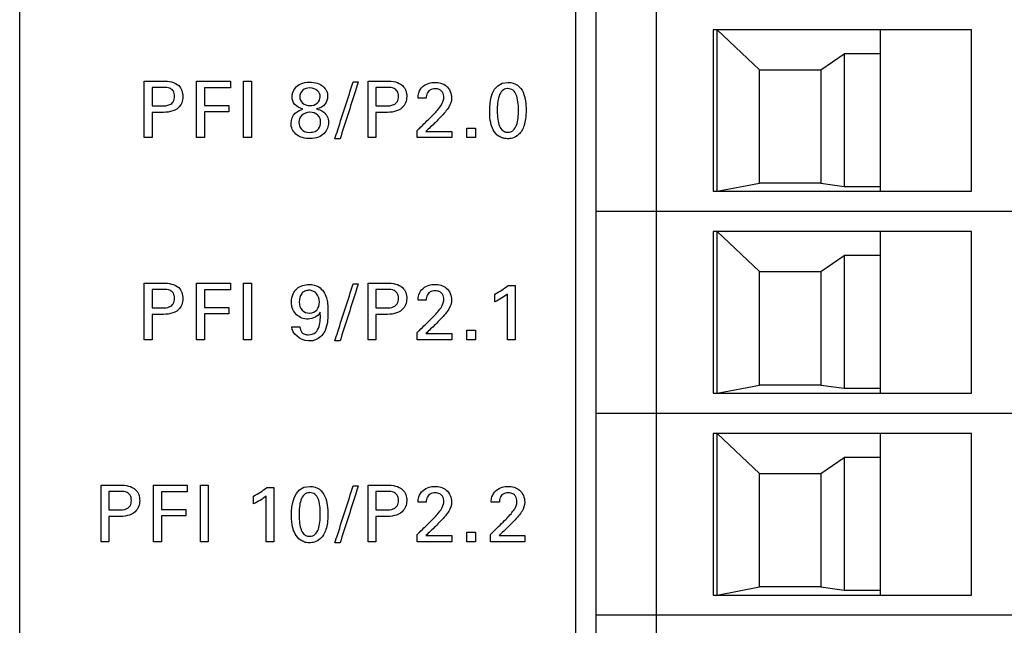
# Model space of a CAD drawing. Header units: inches. Extents: x 0 to 34, y 0 to 22.
# Tile 57 of 119: x 16.778 to 17.738, y 12.57 to 13.16. Entities that reach past the tile are written whole.
import ezdxf

# ---------------------------------------------------------------- set-up
doc = ezdxf.new("R2010")
doc.units = ezdxf.units.IN
doc.header["$LTSCALE"] = 1.87
doc.header["$MEASUREMENT"] = 0
doc.layers.get('0').update_dxf_attribs({"linetype": 'CONTINUOUS'})
doc.layers.add('DATUMCURVES', color=7, linetype='CONTINUOUS')

msp = doc.modelspace()

# ---------------------------------------------------------------- linework, layer by layer
at = {"color": 7, "linetype": 'CONTINUOUS'}
for p, q in [((17.3195, 16.14286), (17.3195, 10.09892)), ((17.3395, 16.12286), (17.3395, 10.11892)), ((17.39855, 10.11892), (17.39855, 16.12286)), ((17.70564, 13.15042), (17.45367, 13.15042)), ((17.45367, 13.15042), (17.45367, 12.99293)), ((17.45761, 13.15042), (17.49895, 13.11144)), ((17.45761, 12.99293), (17.45761, 13.15042)), ((17.61706, 12.99293), (17.61706, 13.15042)), ((17.70564, 12.99293), (17.70564, 13.15042)), ((17.55889, 13.11144), (17.58162, 13.12703)), ((17.61706, 13.12703), (17.58162, 13.12703)), ((17.58162, 13.12703), (17.58162, 12.99766)), ((17.49895, 13.11144), (17.55889, 13.11144)), ((17.49895, 13.00081), (17.49895, 13.11144)), ((17.55889, 13.11144), (17.55889, 13.00081)), ((17.45761, 12.99293), (17.49895, 13.00081)), ((17.55889, 13.00081), (17.49895, 13.00081)), ((17.55889, 13.00081), (17.58162, 12.99766)), ((17.45367, 12.99293), (17.70564, 12.99293)), ((17.58162, 12.99766), (17.61706, 12.99766)), ((18.06784, 12.97325), (17.3395, 12.97325)), ((17.70564, 12.95356), (17.45367, 12.95356)), ((17.45367, 12.95356), (17.45367, 12.79608)), ((17.45761, 12.95356), (17.49895, 12.91459)), ((17.45761, 12.79608), (17.45761, 12.95356)), ((17.61706, 12.79608), (17.61706, 12.95356)), ((17.70564, 12.79608), (17.70564, 12.95356)), ((17.55889, 12.91459), (17.58162, 12.93018)), ((17.61706, 12.93018), (17.58162, 12.93018)), ((17.58162, 12.93018), (17.58162, 12.80081)), ((17.49895, 12.91459), (17.55889, 12.91459)), ((17.49895, 12.80396), (17.49895, 12.91459)), ((17.55889, 12.91459), (17.55889, 12.80396)), ((17.45761, 12.79608), (17.49895, 12.80396)), ((17.55889, 12.80396), (17.49895, 12.80396)), ((17.55889, 12.80396), (17.58162, 12.80081)), ((17.58162, 12.80081), (17.61706, 12.80081)), ((17.45367, 12.79608), (17.70564, 12.79608)), ((18.06784, 12.7764), (17.3395, 12.7764)), ((17.70564, 12.75671), (17.45367, 12.75671)), ((17.45367, 12.75671), (17.45367, 12.59923)), ((17.45761, 12.75671), (17.49895, 12.71774)), ((17.45761, 12.59923), (17.45761, 12.75671)), ((17.61706, 12.59923), (17.61706, 12.75671)), ((17.70564, 12.59923), (17.70564, 12.75671)), ((17.55889, 12.71774), (17.58162, 12.73333)), ((17.61706, 12.73333), (17.58162, 12.73333)), ((17.58162, 12.73333), (17.58162, 12.60396)), ((17.49895, 12.71774), (17.55889, 12.71774)), ((17.49895, 12.60711), (17.49895, 12.71774)), ((17.55889, 12.71774), (17.55889, 12.60711)), ((17.45761, 12.59923), (17.49895, 12.60711)), ((17.55889, 12.60711), (17.49895, 12.60711)), ((17.55889, 12.60711), (17.58162, 12.60396)), ((17.45367, 12.59923), (17.70564, 12.59923)), ((17.58162, 12.60396), (17.61706, 12.60396)), ((18.06784, 12.57955), (17.3395, 12.57955))]:
    msp.add_line(p, q, dxfattribs=at)
at = {"layer": 'DATUMCURVES', "color": 40, "linetype": 'CONTINUOUS'}
for points, knots in [([(16.77767, 9.67665, 0.8645), (16.77767, 10.10206, 0.8645), (16.77767, 12.82468, 0.8645), (16.77767, 15.5473, 0.8645), (16.77767, 17.84451, 0.8645)], [0, 0, 0, 0, 0.15625, 1, 1, 1, 1]), ([(16.89918, 13.1004, 0.8645), (16.90015, 13.1004, 0.8645), (16.90631, 13.1004, 0.8645), (16.91247, 13.1004, 0.8645), (16.91767, 13.1004, 0.8645)], [0, 0, 0, 0, 0.15625, 1, 1, 1, 1]), ([(16.89918, 13.04524, 0.8645), (16.89918, 13.04811, 0.8645), (16.89918, 13.0665, 0.8645), (16.89918, 13.08488, 0.8645), (16.89918, 13.1004, 0.8645)], [0, 0, 0, 0, 0.15625, 1, 1, 1, 1]), ([(16.90682, 13.0942, 0.8645), (16.90682, 13.09326, 0.8645), (16.90682, 13.08725, 0.8645), (16.90682, 13.08125, 0.8645), (16.90682, 13.07618, 0.8645)], [0, 0, 0, 0, 0.15625, 1, 1, 1, 1]), ([(16.91767, 13.1004, 0.8645), (16.9229, 13.1004, 0.8645), (16.93348, 13.09892, 0.8645), (16.93825, 13.08516, 0.8645), (16.93286, 13.0711, 0.8645), (16.92153, 13.06976, 0.8645), (16.91576, 13.06976, 0.8645)], [0, 0, 0, 0, 0.279746, 0.483895, 0.691118, 1, 1, 1, 1]), ([(16.91591, 13.07618, 0.8645), (16.9187, 13.07618, 0.8645), (16.92317, 13.07624, 0.8645), (16.92811, 13.08034, 0.8645), (16.92897, 13.08547, 0.8645), (16.92819, 13.09047, 0.8645), (16.9238, 13.09419, 0.8645), (16.91989, 13.0942, 0.8645), (16.91751, 13.0942, 0.8645)], [0, 0, 0, 0, 0.244837, 0.369365, 0.527987, 0.677783, 0.790969, 1, 1, 1, 1]), ([(16.95021, 13.1004, 0.8645), (16.95192, 13.1004, 0.8645), (16.96287, 13.1004, 0.8645), (16.97382, 13.1004, 0.8645), (16.98306, 13.1004, 0.8645)], [0, 0, 0, 0, 0.15625, 1, 1, 1, 1]), ([(16.95021, 13.04524, 0.8645), (16.95021, 13.04811, 0.8645), (16.95021, 13.0665, 0.8645), (16.95021, 13.08488, 0.8645), (16.95021, 13.1004, 0.8645)], [0, 0, 0, 0, 0.15625, 1, 1, 1, 1]), ([(16.98306, 13.0939, 0.8645), (16.98175, 13.0939, 0.8645), (16.9734, 13.0939, 0.8645), (16.96504, 13.0939, 0.8645), (16.95799, 13.0939, 0.8645)], [0, 0, 0, 0, 0.15625, 1, 1, 1, 1]), ([(16.95799, 13.0939, 0.8645), (16.95799, 13.09301, 0.8645), (16.95799, 13.08728, 0.8645), (16.95799, 13.08155, 0.8645), (16.95799, 13.07672, 0.8645)], [0, 0, 0, 0, 0.15625, 1, 1, 1, 1]), ([(16.99596, 13.04524, 0.8645), (16.99596, 13.04811, 0.8645), (16.99596, 13.0665, 0.8645), (16.99596, 13.08488, 0.8645), (16.99596, 13.1004, 0.8645)], [0, 0, 0, 0, 0.15625, 1, 1, 1, 1]), ([(17.00361, 13.1004, 0.8645), (17.00361, 13.09753, 0.8645), (17.00361, 13.07914, 0.8645), (17.00361, 13.06075, 0.8645), (17.00361, 13.04524, 0.8645)], [0, 0, 0, 0, 0.15625, 1, 1, 1, 1]), ([(17.04325, 13.08488, 0.8645), (17.04325, 13.08725, 0.8645), (17.04453, 13.09267, 0.8645), (17.05114, 13.09812, 0.8645), (17.05959, 13.09981, 0.8645), (17.06824, 13.09857, 0.8645), (17.07543, 13.09457, 0.8645), (17.07804, 13.08913, 0.8645), (17.07792, 13.08519, 0.8645)], [0, 0, 0, 0, 0.277457, 0.416186, 0.554915, 0.666186, 0.777457, 1, 1, 1, 1]), ([(17.06067, 13.09367, 0.8645), (17.05789, 13.09379, 0.8645), (17.05282, 13.09206, 0.8645), (17.04961, 13.08515, 0.8645), (17.0527, 13.07806, 0.8645), (17.05787, 13.07652, 0.8645), (17.06044, 13.07649, 0.8645)], [0, 0, 0, 0, 0.25391, 0.50782, 0.75391, 1, 1, 1, 1]), ([(17.08496, 13.04402, 0.8645), (17.08589, 13.04692, 0.8645), (17.09185, 13.06548, 0.8645), (17.09781, 13.08404, 0.8645), (17.10284, 13.09971, 0.8645)], [0, 0, 0, 0, 0.15625, 1, 1, 1, 1]), ([(17.1078, 13.09971, 0.8645), (17.10688, 13.09681, 0.8645), (17.10094, 13.07824, 0.8645), (17.095, 13.05968, 0.8645), (17.08999, 13.04402, 0.8645)], [0, 0, 0, 0, 0.15625, 1, 1, 1, 1]), ([(17.11742, 13.1004, 0.8645), (17.11838, 13.1004, 0.8645), (17.12454, 13.1004, 0.8645), (17.13071, 13.1004, 0.8645), (17.13591, 13.1004, 0.8645)], [0, 0, 0, 0, 0.15625, 1, 1, 1, 1]), ([(17.11742, 13.04524, 0.8645), (17.11742, 13.04811, 0.8645), (17.11742, 13.0665, 0.8645), (17.11742, 13.08488, 0.8645), (17.11742, 13.1004, 0.8645)], [0, 0, 0, 0, 0.15625, 1, 1, 1, 1]), ([(17.12505, 13.0942, 0.8645), (17.12505, 13.09326, 0.8645), (17.12505, 13.08725, 0.8645), (17.12505, 13.08125, 0.8645), (17.12505, 13.07618, 0.8645)], [0, 0, 0, 0, 0.15625, 1, 1, 1, 1]), ([(17.13591, 13.1004, 0.8645), (17.14114, 13.1004, 0.8645), (17.15173, 13.09893, 0.8645), (17.15648, 13.08516, 0.8645), (17.15109, 13.0711, 0.8645), (17.13976, 13.06976, 0.8645), (17.13399, 13.06976, 0.8645)], [0, 0, 0, 0, 0.279941, 0.483973, 0.691165, 1, 1, 1, 1]), ([(17.13416, 13.07618, 0.8645), (17.13694, 13.07618, 0.8645), (17.14141, 13.07624, 0.8645), (17.14634, 13.08034, 0.8645), (17.1472, 13.08547, 0.8645), (17.14643, 13.09046, 0.8645), (17.14205, 13.09419, 0.8645), (17.13814, 13.0942, 0.8645), (17.13576, 13.0942, 0.8645)], [0, 0, 0, 0, 0.24465, 0.369227, 0.527953, 0.677835, 0.790995, 1, 1, 1, 1]), ([(17.166, 13.08366, 0.8645), (17.16606, 13.08544, 0.8645), (17.16648, 13.08979, 0.8645), (17.17025, 13.09556, 0.8645), (17.17637, 13.09863, 0.8645), (17.18431, 13.09955, 0.8645), (17.19525, 13.09713, 0.8645), (17.1987, 13.088, 0.8645), (17.1987, 13.08366, 0.8645)], [0, 0, 0, 0, 0.107083, 0.258374, 0.390722, 0.504, 0.739219, 1, 1, 1, 1]), ([(17.25362, 13.09917, 0.8645), (17.26153, 13.09917, 0.8645), (17.27041, 13.09055, 0.8645), (17.2719, 13.06931, 0.8645), (17.2701, 13.05647, 0.8645), (17.2649, 13.04796, 0.8645), (17.25795, 13.04439, 0.8645), (17.25457, 13.04415, 0.8645), (17.25308, 13.04417, 0.8645), (17.25289, 13.04417, 0.8645)], [0, 0, 0, 0, 0.150696, 0.301392, 0.49159, 0.681788, 0.829879, 0.977969, 1, 1, 1, 1]), ([(17.06044, 13.07649, 0.8645), (17.06315, 13.07646, 0.8645), (17.06854, 13.07806, 0.8645), (17.07149, 13.08485, 0.8645), (17.06904, 13.09157, 0.8645), (17.06331, 13.09356, 0.8645), (17.06067, 13.09367, 0.8645)], [0, 0, 0, 0, 0.259136, 0.518272, 0.759136, 1, 1, 1, 1]), ([(17.17654, 13.09083, 0.8645), (17.17599, 13.09031, 0.8645), (17.17437, 13.0882, 0.8645), (17.17402, 13.08549, 0.8645), (17.17402, 13.08366, 0.8645)], [0, 0, 0, 0, 0.289985, 1, 1, 1, 1]), ([(17.17906, 13.06579, 0.8645), (17.18198, 13.06863, 0.8645), (17.18615, 13.07306, 0.8645), (17.19043, 13.0794, 0.8645), (17.19148, 13.08465, 0.8645), (17.19049, 13.08924, 0.8645), (17.18701, 13.09248, 0.8645), (17.18252, 13.09318, 0.8645), (17.17866, 13.09254, 0.8645), (17.17691, 13.09118, 0.8645), (17.17654, 13.09083, 0.8645)], [0, 0, 0, 0, 0.286428, 0.428509, 0.528235, 0.65662, 0.738188, 0.846366, 0.964966, 1, 1, 1, 1]), ([(17.25315, 13.09304, 0.8645), (17.25129, 13.09291, 0.8645), (17.24756, 13.09138, 0.8645), (17.24376, 13.08426, 0.8645), (17.243, 13.07294, 0.8645), (17.24353, 13.06289, 0.8645), (17.24511, 13.05621, 0.8645), (17.24777, 13.05244, 0.8645), (17.25028, 13.051, 0.8645), (17.25219, 13.0506, 0.8645), (17.2528, 13.05048, 0.8645), (17.25354, 13.05051, 0.8645)], [0, 0, 0, 0, 0.102398, 0.215036, 0.440313, 0.580235, 0.720156, 0.860078, 0.930039, 0.96502, 1, 1, 1, 1]), ([(17.25354, 13.05051, 0.8645), (17.25431, 13.05055, 0.8645), (17.25679, 13.05086, 0.8645), (17.25969, 13.05285, 0.8645), (17.2634, 13.05895, 0.8645), (17.26415, 13.07039, 0.8645), (17.26365, 13.08061, 0.8645), (17.26205, 13.08748, 0.8645), (17.2591, 13.09196, 0.8645), (17.25529, 13.09313, 0.8645), (17.25333, 13.09305, 0.8645), (17.25315, 13.09304, 0.8645)], [0, 0, 0, 0, 0.052637, 0.105273, 0.210546, 0.421093, 0.562121, 0.70315, 0.844178, 0.985207, 1, 1, 1, 1]), ([(16.95799, 13.07672, 0.8645), (16.95922, 13.07672, 0.8645), (16.9671, 13.07672, 0.8645), (16.97497, 13.07672, 0.8645), (16.98161, 13.07672, 0.8645)], [0, 0, 0, 0, 0.15625, 1, 1, 1, 1]), ([(17.1987, 13.08366, 0.8645), (17.1987, 13.08068, 0.8645), (17.19694, 13.07578, 0.8645), (17.19392, 13.07195, 0.8645), (17.19274, 13.07045, 0.8645)], [0, 0, 0, 0, 0.609438, 1, 1, 1, 1]), ([(16.90682, 13.06976, 0.8645), (16.90682, 13.06848, 0.8645), (16.90682, 13.06031, 0.8645), (16.90682, 13.05213, 0.8645), (16.90682, 13.04524, 0.8645)], [0, 0, 0, 0, 0.15625, 1, 1, 1, 1]), ([(16.98161, 13.0703, 0.8645), (16.98038, 13.0703, 0.8645), (16.97251, 13.0703, 0.8645), (16.96464, 13.0703, 0.8645), (16.95799, 13.0703, 0.8645)], [0, 0, 0, 0, 0.15625, 1, 1, 1, 1]), ([(16.95799, 13.0703, 0.8645), (16.95799, 13.069, 0.8645), (16.95799, 13.06064, 0.8645), (16.95799, 13.05229, 0.8645), (16.95799, 13.04524, 0.8645)], [0, 0, 0, 0, 0.15625, 1, 1, 1, 1]), ([(17.05342, 13.04524, 0.8645), (17.05103, 13.04592, 0.8645), (17.04534, 13.04865, 0.8645), (17.04041, 13.05866, 0.8645), (17.04544, 13.07035, 0.8645), (17.0515, 13.07236, 0.8645), (17.05386, 13.07312, 0.8645)], [0, 0, 0, 0, 0.199411, 0.49425, 0.750587, 1, 1, 1, 1]), ([(17.06018, 13.06998, 0.8645), (17.0574, 13.06988, 0.8645), (17.05188, 13.06762, 0.8645), (17.04901, 13.06118, 0.8645), (17.05139, 13.05312, 0.8645), (17.05644, 13.05026, 0.8645), (17.06051, 13.05036, 0.8645)], [0, 0, 0, 0, 0.27582, 0.567864, 0.783932, 1, 1, 1, 1]), ([(17.06715, 13.0732, 0.8645), (17.06872, 13.07278, 0.8645), (17.07444, 13.0714, 0.8645), (17.08033, 13.06219, 0.8645), (17.07622, 13.04833, 0.8645), (17.06547, 13.04363, 0.8645), (17.0558, 13.04457, 0.8645), (17.05342, 13.04524, 0.8645)], [0, 0, 0, 0, 0.273215, 0.54643, 0.740048, 0.933667, 1, 1, 1, 1]), ([(17.06051, 13.05036, 0.8645), (17.06223, 13.05041, 0.8645), (17.06624, 13.05106, 0.8645), (17.07016, 13.05447, 0.8645), (17.07144, 13.06002, 0.8645), (17.07056, 13.06455, 0.8645), (17.06761, 13.06849, 0.8645), (17.06325, 13.07004, 0.8645), (17.06034, 13.06999, 0.8645), (17.06018, 13.06998, 0.8645)], [0, 0, 0, 0, 0.099149, 0.198298, 0.396596, 0.543067, 0.689539, 0.982482, 1, 1, 1, 1]), ([(17.12505, 13.06976, 0.8645), (17.12505, 13.06848, 0.8645), (17.12505, 13.06031, 0.8645), (17.12505, 13.05213, 0.8645), (17.12505, 13.04524, 0.8645)], [0, 0, 0, 0, 0.15625, 1, 1, 1, 1]), ([(17.16524, 13.05219, 0.8645), (17.16596, 13.0529, 0.8645), (17.17057, 13.05743, 0.8645), (17.17518, 13.06196, 0.8645), (17.17906, 13.06579, 0.8645)], [0, 0, 0, 0, 0.15625, 1, 1, 1, 1]), ([(17.25289, 13.04417, 0.8645), (17.2512, 13.04422, 0.8645), (17.24845, 13.04474, 0.8645), (17.24305, 13.04737, 0.8645), (17.23827, 13.05356, 0.8645), (17.23589, 13.06158, 0.8645), (17.23589, 13.07106, 0.8645)], [0, 0, 0, 0, 0.129814, 0.274051, 0.562526, 1, 1, 1, 1]), ([(17.17372, 13.05127, 0.8645), (17.17503, 13.05127, 0.8645), (17.18341, 13.05127, 0.8645), (17.19178, 13.05127, 0.8645), (17.19885, 13.05127, 0.8645)], [0, 0, 0, 0, 0.15625, 1, 1, 1, 1]), ([(17.19885, 13.04524, 0.8645), (17.1971, 13.04524, 0.8645), (17.1859, 13.04524, 0.8645), (17.1747, 13.04524, 0.8645), (17.16524, 13.04524, 0.8645)], [0, 0, 0, 0, 0.15625, 1, 1, 1, 1]), ([(16.89918, 12.90339, 0.8645), (16.90015, 12.90339, 0.8645), (16.90631, 12.90339, 0.8645), (16.91247, 12.90339, 0.8645), (16.91767, 12.90339, 0.8645)], [0, 0, 0, 0, 0.15625, 1, 1, 1, 1]), ([(16.89918, 12.84824, 0.8645), (16.89918, 12.85112, 0.8645), (16.89918, 12.8695, 0.8645), (16.89918, 12.88788, 0.8645), (16.89918, 12.90339, 0.8645)], [0, 0, 0, 0, 0.15625, 1, 1, 1, 1]), ([(16.91767, 12.90339, 0.8645), (16.9229, 12.90339, 0.8645), (16.93348, 12.90191, 0.8645), (16.93825, 12.88817, 0.8645), (16.93286, 12.87411, 0.8645), (16.92153, 12.87277, 0.8645), (16.91576, 12.87277, 0.8645)], [0, 0, 0, 0, 0.279815, 0.48378, 0.691049, 1, 1, 1, 1]), ([(16.95021, 12.90339, 0.8645), (16.95192, 12.90339, 0.8645), (16.96287, 12.90339, 0.8645), (16.97382, 12.90339, 0.8645), (16.98306, 12.90339, 0.8645)], [0, 0, 0, 0, 0.15625, 1, 1, 1, 1]), ([(16.95021, 12.84824, 0.8645), (16.95021, 12.85112, 0.8645), (16.95021, 12.8695, 0.8645), (16.95021, 12.88788, 0.8645), (16.95021, 12.90339, 0.8645)], [0, 0, 0, 0, 0.15625, 1, 1, 1, 1]), ([(16.99596, 12.84824, 0.8645), (16.99596, 12.85112, 0.8645), (16.99596, 12.8695, 0.8645), (16.99596, 12.88788, 0.8645), (16.99596, 12.90339, 0.8645)], [0, 0, 0, 0, 0.15625, 1, 1, 1, 1]), ([(17.00361, 12.90339, 0.8645), (17.00361, 12.90052, 0.8645), (17.00361, 12.88214, 0.8645), (17.00361, 12.86375, 0.8645), (17.00361, 12.84824, 0.8645)], [0, 0, 0, 0, 0.15625, 1, 1, 1, 1]), ([(17.04494, 12.89432, 0.8645), (17.04576, 12.89575, 0.8645), (17.04947, 12.9003, 0.8645), (17.05886, 12.90306, 0.8645), (17.07082, 12.90036, 0.8645), (17.07656, 12.8915, 0.8645), (17.07808, 12.88256, 0.8645), (17.07831, 12.87521, 0.8645), (17.07809, 12.86665, 0.8645), (17.07679, 12.8598, 0.8645), (17.07475, 12.85589, 0.8645), (17.07411, 12.85489, 0.8645)], [0, 0, 0, 0, 0.065681, 0.229325, 0.360404, 0.533036, 0.60952, 0.72449, 0.826607, 0.953002, 1, 1, 1, 1]), ([(17.08496, 12.84702, 0.8645), (17.08589, 12.84992, 0.8645), (17.09185, 12.86848, 0.8645), (17.09781, 12.88704, 0.8645), (17.10284, 12.9027, 0.8645)], [0, 0, 0, 0, 0.15625, 1, 1, 1, 1]), ([(17.1078, 12.9027, 0.8645), (17.10688, 12.8998, 0.8645), (17.10094, 12.88124, 0.8645), (17.095, 12.86268, 0.8645), (17.08999, 12.84702, 0.8645)], [0, 0, 0, 0, 0.15625, 1, 1, 1, 1]), ([(17.11742, 12.90339, 0.8645), (17.11838, 12.90339, 0.8645), (17.12454, 12.90339, 0.8645), (17.13071, 12.90339, 0.8645), (17.13591, 12.90339, 0.8645)], [0, 0, 0, 0, 0.15625, 1, 1, 1, 1]), ([(17.11742, 12.84824, 0.8645), (17.11742, 12.85112, 0.8645), (17.11742, 12.8695, 0.8645), (17.11742, 12.88788, 0.8645), (17.11742, 12.90339, 0.8645)], [0, 0, 0, 0, 0.15625, 1, 1, 1, 1]), ([(17.13591, 12.90339, 0.8645), (17.14114, 12.90339, 0.8645), (17.15173, 12.90192, 0.8645), (17.15648, 12.88816, 0.8645), (17.15109, 12.87411, 0.8645), (17.13976, 12.87277, 0.8645), (17.13399, 12.87277, 0.8645)], [0, 0, 0, 0, 0.280011, 0.483857, 0.691095, 1, 1, 1, 1]), ([(17.166, 12.88667, 0.8645), (17.16606, 12.88845, 0.8645), (17.16648, 12.89279, 0.8645), (17.17025, 12.89857, 0.8645), (17.17637, 12.90163, 0.8645), (17.18431, 12.90253, 0.8645), (17.19524, 12.90013, 0.8645), (17.1987, 12.891, 0.8645), (17.1987, 12.88667, 0.8645)], [0, 0, 0, 0, 0.107015, 0.258442, 0.390768, 0.504066, 0.739348, 1, 1, 1, 1]), ([(16.90682, 12.89721, 0.8645), (16.90682, 12.89627, 0.8645), (16.90682, 12.89026, 0.8645), (16.90682, 12.88425, 0.8645), (16.90682, 12.87918, 0.8645)], [0, 0, 0, 0, 0.15625, 1, 1, 1, 1]), ([(16.91591, 12.87918, 0.8645), (16.9187, 12.87918, 0.8645), (16.92317, 12.87924, 0.8645), (16.92811, 12.88335, 0.8645), (16.92897, 12.88848, 0.8645), (16.92819, 12.89347, 0.8645), (16.9238, 12.8972, 0.8645), (16.91989, 12.89721, 0.8645), (16.91751, 12.89721, 0.8645)], [0, 0, 0, 0, 0.244837, 0.369365, 0.527987, 0.677783, 0.790969, 1, 1, 1, 1]), ([(16.98306, 12.89689, 0.8645), (16.98175, 12.89689, 0.8645), (16.9734, 12.89689, 0.8645), (16.96504, 12.89689, 0.8645), (16.95799, 12.89689, 0.8645)], [0, 0, 0, 0, 0.15625, 1, 1, 1, 1]), ([(16.95799, 12.89689, 0.8645), (16.95799, 12.896, 0.8645), (16.95799, 12.89027, 0.8645), (16.95799, 12.88454, 0.8645), (16.95799, 12.87971, 0.8645)], [0, 0, 0, 0, 0.15625, 1, 1, 1, 1]), ([(17.07067, 12.87498, 0.8645), (17.06855, 12.87097, 0.8645), (17.05924, 12.86635, 0.8645), (17.04838, 12.87061, 0.8645), (17.04343, 12.87792, 0.8645), (17.04231, 12.88523, 0.8645), (17.04321, 12.89097, 0.8645), (17.04466, 12.89384, 0.8645), (17.04494, 12.89432, 0.8645)], [0, 0, 0, 0, 0.277935, 0.522969, 0.652603, 0.804163, 0.966446, 1, 1, 1, 1]), ([(17.05967, 12.89637, 0.8645), (17.05843, 12.8963, 0.8645), (17.05525, 12.89579, 0.8645), (17.05151, 12.8924, 0.8645), (17.04927, 12.88452, 0.8645), (17.05217, 12.87598, 0.8645), (17.05773, 12.87407, 0.8645), (17.06049, 12.87414, 0.8645), (17.06063, 12.87415, 0.8645)], [0, 0, 0, 0, 0.117541, 0.235083, 0.470165, 0.728121, 0.986076, 1, 1, 1, 1]), ([(17.06063, 12.87415, 0.8645), (17.06318, 12.87426, 0.8645), (17.06818, 12.87633, 0.8645), (17.07082, 12.88565, 0.8645), (17.06806, 12.8931, 0.8645), (17.06336, 12.8959, 0.8645), (17.06134, 12.89645, 0.8645), (17.05967, 12.89637, 0.8645)], [0, 0, 0, 0, 0.217348, 0.44677, 0.723385, 0.861692, 1, 1, 1, 1]), ([(17.12505, 12.89721, 0.8645), (17.12505, 12.89627, 0.8645), (17.12505, 12.89026, 0.8645), (17.12505, 12.88425, 0.8645), (17.12505, 12.87918, 0.8645)], [0, 0, 0, 0, 0.15625, 1, 1, 1, 1]), ([(17.13416, 12.87918, 0.8645), (17.13694, 12.87918, 0.8645), (17.14141, 12.87925, 0.8645), (17.14634, 12.88335, 0.8645), (17.1472, 12.88848, 0.8645), (17.14643, 12.89347, 0.8645), (17.14205, 12.8972, 0.8645), (17.13814, 12.89721, 0.8645), (17.13576, 12.89721, 0.8645)], [0, 0, 0, 0, 0.24465, 0.369227, 0.527953, 0.677835, 0.790995, 1, 1, 1, 1]), ([(17.17654, 12.89382, 0.8645), (17.17599, 12.8933, 0.8645), (17.17437, 12.8912, 0.8645), (17.17402, 12.8885, 0.8645), (17.17402, 12.88667, 0.8645)], [0, 0, 0, 0, 0.290338, 1, 1, 1, 1]), ([(17.17906, 12.86879, 0.8645), (17.18199, 12.87163, 0.8645), (17.18615, 12.87607, 0.8645), (17.19043, 12.8824, 0.8645), (17.19148, 12.88765, 0.8645), (17.19049, 12.89224, 0.8645), (17.18701, 12.89547, 0.8645), (17.18252, 12.89617, 0.8645), (17.17866, 12.89553, 0.8645), (17.17691, 12.89417, 0.8645), (17.17654, 12.89382, 0.8645)], [0, 0, 0, 0, 0.286514, 0.428532, 0.528408, 0.656557, 0.738126, 0.846335, 0.964968, 1, 1, 1, 1]), ([(17.25324, 12.84824, 0.8645), (17.25324, 12.85056, 0.8645), (17.25324, 12.86541, 0.8645), (17.25324, 12.88025, 0.8645), (17.25324, 12.89277, 0.8645)], [0, 0, 0, 0, 0.15625, 1, 1, 1, 1]), ([(17.26058, 12.9011, 0.8645), (17.26058, 12.89835, 0.8645), (17.26058, 12.88073, 0.8645), (17.26058, 12.86311, 0.8645), (17.26058, 12.84824, 0.8645)], [0, 0, 0, 0, 0.15625, 1, 1, 1, 1]), ([(17.1987, 12.88667, 0.8645), (17.1987, 12.88368, 0.8645), (17.19694, 12.87877, 0.8645), (17.19392, 12.87494, 0.8645), (17.19274, 12.87344, 0.8645)], [0, 0, 0, 0, 0.609663, 1, 1, 1, 1]), ([(16.95799, 12.87971, 0.8645), (16.95922, 12.87971, 0.8645), (16.9671, 12.87971, 0.8645), (16.97497, 12.87971, 0.8645), (16.98161, 12.87971, 0.8645)], [0, 0, 0, 0, 0.15625, 1, 1, 1, 1]), ([(16.98161, 12.87329, 0.8645), (16.98038, 12.87329, 0.8645), (16.97251, 12.87329, 0.8645), (16.96464, 12.87329, 0.8645), (16.95799, 12.87329, 0.8645)], [0, 0, 0, 0, 0.15625, 1, 1, 1, 1]), ([(16.95799, 12.87329, 0.8645), (16.95799, 12.87199, 0.8645), (16.95799, 12.86364, 0.8645), (16.95799, 12.85529, 0.8645), (16.95799, 12.84824, 0.8645)], [0, 0, 0, 0, 0.15625, 1, 1, 1, 1]), ([(17.05089, 12.86084, 0.8645), (17.05089, 12.85886, 0.8645), (17.05181, 12.85551, 0.8645), (17.05573, 12.85332, 0.8645), (17.06041, 12.85273, 0.8645), (17.06661, 12.85447, 0.8645), (17.07109, 12.86326, 0.8645), (17.07089, 12.87028, 0.8645), (17.07067, 12.87498, 0.8645)], [0, 0, 0, 0, 0.146492, 0.222285, 0.317633, 0.491938, 0.653422, 1, 1, 1, 1]), ([(16.90682, 12.87277, 0.8645), (16.90682, 12.87149, 0.8645), (16.90682, 12.86331, 0.8645), (16.90682, 12.85514, 0.8645), (16.90682, 12.84824, 0.8645)], [0, 0, 0, 0, 0.15625, 1, 1, 1, 1]), ([(17.12505, 12.87277, 0.8645), (17.12505, 12.87149, 0.8645), (17.12505, 12.86331, 0.8645), (17.12505, 12.85514, 0.8645), (17.12505, 12.84824, 0.8645)], [0, 0, 0, 0, 0.15625, 1, 1, 1, 1]), ([(17.16524, 12.85519, 0.8645), (17.16596, 12.8559, 0.8645), (17.17057, 12.86043, 0.8645), (17.17518, 12.86497, 0.8645), (17.17906, 12.86879, 0.8645)], [0, 0, 0, 0, 0.15625, 1, 1, 1, 1]), ([(17.07411, 12.85489, 0.8645), (17.07299, 12.85313, 0.8645), (17.06898, 12.84854, 0.8645), (17.05578, 12.84436, 0.8645), (17.04306, 12.85382, 0.8645), (17.04286, 12.86084, 0.8645)], [0, 0, 0, 0, 0.158254, 0.45867, 1, 1, 1, 1]), ([(17.17372, 12.85428, 0.8645), (17.17503, 12.85428, 0.8645), (17.18341, 12.85428, 0.8645), (17.19178, 12.85428, 0.8645), (17.19885, 12.85428, 0.8645)], [0, 0, 0, 0, 0.15625, 1, 1, 1, 1]), ([(17.19885, 12.84824, 0.8645), (17.1971, 12.84824, 0.8645), (17.1859, 12.84824, 0.8645), (17.1747, 12.84824, 0.8645), (17.16524, 12.84824, 0.8645)], [0, 0, 0, 0, 0.15625, 1, 1, 1, 1]), ([(16.85708, 12.7064, 0.8645), (16.85805, 12.7064, 0.8645), (16.86421, 12.7064, 0.8645), (16.87037, 12.7064, 0.8645), (16.87557, 12.7064, 0.8645)], [0, 0, 0, 0, 0.15625, 1, 1, 1, 1]), ([(16.85708, 12.65124, 0.8645), (16.85708, 12.65411, 0.8645), (16.85708, 12.6725, 0.8645), (16.85708, 12.69088, 0.8645), (16.85708, 12.7064, 0.8645)], [0, 0, 0, 0, 0.15625, 1, 1, 1, 1]), ([(16.86473, 12.7002, 0.8645), (16.86473, 12.69926, 0.8645), (16.86473, 12.69325, 0.8645), (16.86473, 12.68724, 0.8645), (16.86473, 12.68217, 0.8645)], [0, 0, 0, 0, 0.15625, 1, 1, 1, 1]), ([(16.87557, 12.7064, 0.8645), (16.8808, 12.7064, 0.8645), (16.89139, 12.70493, 0.8645), (16.89614, 12.69116, 0.8645), (16.89077, 12.6771, 0.8645), (16.87944, 12.67576, 0.8645), (16.87367, 12.67576, 0.8645)], [0, 0, 0, 0, 0.280014, 0.483862, 0.6913, 1, 1, 1, 1]), ([(16.87382, 12.68217, 0.8645), (16.87661, 12.68217, 0.8645), (16.88108, 12.68224, 0.8645), (16.88601, 12.68634, 0.8645), (16.88686, 12.69147, 0.8645), (16.88609, 12.69646, 0.8645), (16.88171, 12.70019, 0.8645), (16.8778, 12.7002, 0.8645), (16.87542, 12.7002, 0.8645)], [0, 0, 0, 0, 0.244647, 0.369223, 0.527958, 0.67785, 0.791016, 1, 1, 1, 1]), ([(16.90812, 12.7064, 0.8645), (16.90983, 12.7064, 0.8645), (16.92078, 12.7064, 0.8645), (16.93172, 12.7064, 0.8645), (16.94096, 12.7064, 0.8645)], [0, 0, 0, 0, 0.15625, 1, 1, 1, 1]), ([(16.90812, 12.65124, 0.8645), (16.90812, 12.65411, 0.8645), (16.90812, 12.6725, 0.8645), (16.90812, 12.69088, 0.8645), (16.90812, 12.7064, 0.8645)], [0, 0, 0, 0, 0.15625, 1, 1, 1, 1]), ([(16.95387, 12.65124, 0.8645), (16.95387, 12.65411, 0.8645), (16.95387, 12.6725, 0.8645), (16.95387, 12.69088, 0.8645), (16.95387, 12.7064, 0.8645)], [0, 0, 0, 0, 0.15625, 1, 1, 1, 1]), ([(16.96151, 12.7064, 0.8645), (16.96151, 12.70352, 0.8645), (16.96151, 12.68514, 0.8645), (16.96151, 12.66675, 0.8645), (16.96151, 12.65124, 0.8645)], [0, 0, 0, 0, 0.15625, 1, 1, 1, 1]), ([(17.0253, 12.7041, 0.8645), (17.0253, 12.70135, 0.8645), (17.0253, 12.68373, 0.8645), (17.0253, 12.6661, 0.8645), (17.0253, 12.65124, 0.8645)], [0, 0, 0, 0, 0.15625, 1, 1, 1, 1]), ([(17.06044, 12.70518, 0.8645), (17.06835, 12.70518, 0.8645), (17.07722, 12.69655, 0.8645), (17.0787, 12.6753, 0.8645), (17.0769, 12.66248, 0.8645), (17.07172, 12.65395, 0.8645), (17.06477, 12.65039, 0.8645), (17.06138, 12.65016, 0.8645), (17.05989, 12.65018, 0.8645), (17.0597, 12.65019, 0.8645)], [0, 0, 0, 0, 0.150619, 0.301239, 0.491388, 0.681538, 0.829797, 0.978056, 1, 1, 1, 1]), ([(17.08496, 12.65001, 0.8645), (17.08589, 12.65291, 0.8645), (17.09185, 12.67148, 0.8645), (17.09781, 12.69004, 0.8645), (17.10284, 12.70571, 0.8645)], [0, 0, 0, 0, 0.15625, 1, 1, 1, 1]), ([(17.1078, 12.70571, 0.8645), (17.10688, 12.70281, 0.8645), (17.10094, 12.68424, 0.8645), (17.095, 12.66568, 0.8645), (17.08999, 12.65001, 0.8645)], [0, 0, 0, 0, 0.15625, 1, 1, 1, 1]), ([(17.11742, 12.7064, 0.8645), (17.11838, 12.7064, 0.8645), (17.12454, 12.7064, 0.8645), (17.13071, 12.7064, 0.8645), (17.13591, 12.7064, 0.8645)], [0, 0, 0, 0, 0.15625, 1, 1, 1, 1]), ([(17.11742, 12.65124, 0.8645), (17.11742, 12.65411, 0.8645), (17.11742, 12.6725, 0.8645), (17.11742, 12.69088, 0.8645), (17.11742, 12.7064, 0.8645)], [0, 0, 0, 0, 0.15625, 1, 1, 1, 1]), ([(17.12505, 12.7002, 0.8645), (17.12505, 12.69926, 0.8645), (17.12505, 12.69325, 0.8645), (17.12505, 12.68724, 0.8645), (17.12505, 12.68217, 0.8645)], [0, 0, 0, 0, 0.15625, 1, 1, 1, 1]), ([(17.13591, 12.7064, 0.8645), (17.14114, 12.7064, 0.8645), (17.15173, 12.70493, 0.8645), (17.15648, 12.69116, 0.8645), (17.1511, 12.6771, 0.8645), (17.13977, 12.67576, 0.8645), (17.13399, 12.67576, 0.8645)], [0, 0, 0, 0, 0.279951, 0.483754, 0.691154, 1, 1, 1, 1]), ([(17.13416, 12.68217, 0.8645), (17.13694, 12.68217, 0.8645), (17.14141, 12.68224, 0.8645), (17.14634, 12.68634, 0.8645), (17.1472, 12.69147, 0.8645), (17.14643, 12.69646, 0.8645), (17.14205, 12.70019, 0.8645), (17.13814, 12.7002, 0.8645), (17.13576, 12.7002, 0.8645)], [0, 0, 0, 0, 0.24465, 0.369227, 0.527953, 0.677835, 0.790995, 1, 1, 1, 1]), ([(17.166, 12.68966, 0.8645), (17.16606, 12.69144, 0.8645), (17.16648, 12.69578, 0.8645), (17.17025, 12.70156, 0.8645), (17.17637, 12.70462, 0.8645), (17.18431, 12.70554, 0.8645), (17.19525, 12.70313, 0.8645), (17.1987, 12.694, 0.8645), (17.1987, 12.68966, 0.8645)], [0, 0, 0, 0, 0.107082, 0.258372, 0.390719, 0.503997, 0.739211, 1, 1, 1, 1]), ([(17.23735, 12.68966, 0.8645), (17.2374, 12.69144, 0.8645), (17.23782, 12.69578, 0.8645), (17.2416, 12.70156, 0.8645), (17.24772, 12.70463, 0.8645), (17.25566, 12.70554, 0.8645), (17.2666, 12.70313, 0.8645), (17.27005, 12.694, 0.8645), (17.27005, 12.68966, 0.8645)], [0, 0, 0, 0, 0.107077, 0.258344, 0.390712, 0.504222, 0.739285, 1, 1, 1, 1]), ([(16.94096, 12.6999, 0.8645), (16.93966, 12.6999, 0.8645), (16.9313, 12.6999, 0.8645), (16.92295, 12.6999, 0.8645), (16.91591, 12.6999, 0.8645)], [0, 0, 0, 0, 0.15625, 1, 1, 1, 1]), ([(16.91591, 12.6999, 0.8645), (16.91591, 12.69901, 0.8645), (16.91591, 12.69328, 0.8645), (16.91591, 12.68755, 0.8645), (16.91591, 12.68272, 0.8645)], [0, 0, 0, 0, 0.15625, 1, 1, 1, 1]), ([(17.01796, 12.65124, 0.8645), (17.01796, 12.65355, 0.8645), (17.01796, 12.6684, 0.8645), (17.01796, 12.68325, 0.8645), (17.01796, 12.69578, 0.8645)], [0, 0, 0, 0, 0.15625, 1, 1, 1, 1]), ([(17.05995, 12.69904, 0.8645), (17.0581, 12.69891, 0.8645), (17.05437, 12.69738, 0.8645), (17.05058, 12.69027, 0.8645), (17.04982, 12.67894, 0.8645), (17.05034, 12.66889, 0.8645), (17.05193, 12.66221, 0.8645), (17.05458, 12.65843, 0.8645), (17.0571, 12.65699, 0.8645), (17.059, 12.6566, 0.8645), (17.05962, 12.65647, 0.8645), (17.06036, 12.65651, 0.8645)], [0, 0, 0, 0, 0.102482, 0.215213, 0.440674, 0.580506, 0.720337, 0.860169, 0.930084, 0.965042, 1, 1, 1, 1]), ([(17.06036, 12.65651, 0.8645), (17.06113, 12.65655, 0.8645), (17.0636, 12.65686, 0.8645), (17.0665, 12.65885, 0.8645), (17.07021, 12.66495, 0.8645), (17.07097, 12.67639, 0.8645), (17.07047, 12.68661, 0.8645), (17.06886, 12.69348, 0.8645), (17.06591, 12.69796, 0.8645), (17.0621, 12.69913, 0.8645), (17.06014, 12.69905, 0.8645), (17.05995, 12.69904, 0.8645)], [0, 0, 0, 0, 0.052643, 0.105287, 0.210573, 0.421147, 0.562173, 0.703198, 0.844224, 0.98525, 1, 1, 1, 1]), ([(17.17654, 12.69683, 0.8645), (17.17599, 12.69631, 0.8645), (17.17437, 12.6942, 0.8645), (17.17402, 12.69149, 0.8645), (17.17402, 12.68966, 0.8645)], [0, 0, 0, 0, 0.289953, 1, 1, 1, 1]), ([(17.17906, 12.67178, 0.8645), (17.18198, 12.67463, 0.8645), (17.18614, 12.67907, 0.8645), (17.19043, 12.6854, 0.8645), (17.19148, 12.69065, 0.8645), (17.19049, 12.69524, 0.8645), (17.18701, 12.69847, 0.8645), (17.18252, 12.69918, 0.8645), (17.17866, 12.69853, 0.8645), (17.17691, 12.69718, 0.8645), (17.17654, 12.69683, 0.8645)], [0, 0, 0, 0, 0.286681, 0.428526, 0.528244, 0.656619, 0.738182, 0.846363, 0.964967, 1, 1, 1, 1]), ([(17.24789, 12.69683, 0.8645), (17.24734, 12.69631, 0.8645), (17.24572, 12.6942, 0.8645), (17.24538, 12.69149, 0.8645), (17.24538, 12.68966, 0.8645)], [0, 0, 0, 0, 0.289824, 1, 1, 1, 1]), ([(17.25041, 12.67178, 0.8645), (17.25333, 12.67463, 0.8645), (17.25748, 12.67907, 0.8645), (17.26178, 12.6854, 0.8645), (17.26282, 12.69065, 0.8645), (17.26184, 12.69524, 0.8645), (17.25835, 12.69847, 0.8645), (17.25386, 12.69918, 0.8645), (17.25, 12.69853, 0.8645), (17.24825, 12.69718, 0.8645), (17.24789, 12.69683, 0.8645)], [0, 0, 0, 0, 0.286682, 0.428527, 0.528245, 0.656588, 0.738141, 0.846456, 0.964997, 1, 1, 1, 1]), ([(16.91591, 12.68272, 0.8645), (16.91714, 12.68272, 0.8645), (16.925, 12.68272, 0.8645), (16.93287, 12.68272, 0.8645), (16.93951, 12.68272, 0.8645)], [0, 0, 0, 0, 0.15625, 1, 1, 1, 1]), ([(17.1987, 12.68966, 0.8645), (17.1987, 12.68668, 0.8645), (17.19694, 12.68178, 0.8645), (17.19392, 12.67795, 0.8645), (17.19274, 12.67645, 0.8645)], [0, 0, 0, 0, 0.609438, 1, 1, 1, 1]), ([(17.27005, 12.68966, 0.8645), (17.27005, 12.68668, 0.8645), (17.26829, 12.68178, 0.8645), (17.26528, 12.67795, 0.8645), (17.26409, 12.67645, 0.8645)], [0, 0, 0, 0, 0.609587, 1, 1, 1, 1]), ([(16.86473, 12.67576, 0.8645), (16.86473, 12.67448, 0.8645), (16.86473, 12.66631, 0.8645), (16.86473, 12.65813, 0.8645), (16.86473, 12.65124, 0.8645)], [0, 0, 0, 0, 0.15625, 1, 1, 1, 1]), ([(16.93951, 12.6763, 0.8645), (16.93828, 12.6763, 0.8645), (16.93041, 12.6763, 0.8645), (16.92255, 12.6763, 0.8645), (16.91591, 12.6763, 0.8645)], [0, 0, 0, 0, 0.15625, 1, 1, 1, 1]), ([(16.91591, 12.6763, 0.8645), (16.91591, 12.67499, 0.8645), (16.91591, 12.66664, 0.8645), (16.91591, 12.65828, 0.8645), (16.91591, 12.65124, 0.8645)], [0, 0, 0, 0, 0.15625, 1, 1, 1, 1]), ([(17.0597, 12.65019, 0.8645), (17.05801, 12.65023, 0.8645), (17.05526, 12.65075, 0.8645), (17.04986, 12.65338, 0.8645), (17.04509, 12.65955, 0.8645), (17.04271, 12.66759, 0.8645), (17.04271, 12.67706, 0.8645)], [0, 0, 0, 0, 0.129845, 0.274118, 0.562663, 1, 1, 1, 1]), ([(17.12505, 12.67576, 0.8645), (17.12505, 12.67448, 0.8645), (17.12505, 12.66631, 0.8645), (17.12505, 12.65813, 0.8645), (17.12505, 12.65124, 0.8645)], [0, 0, 0, 0, 0.15625, 1, 1, 1, 1]), ([(17.16524, 12.65819, 0.8645), (17.16596, 12.6589, 0.8645), (17.17057, 12.66343, 0.8645), (17.17518, 12.66796, 0.8645), (17.17906, 12.67178, 0.8645)], [0, 0, 0, 0, 0.15625, 1, 1, 1, 1]), ([(17.23659, 12.65819, 0.8645), (17.23731, 12.6589, 0.8645), (17.24191, 12.66343, 0.8645), (17.24652, 12.66796, 0.8645), (17.25041, 12.67178, 0.8645)], [0, 0, 0, 0, 0.15625, 1, 1, 1, 1]), ([(17.17372, 12.65727, 0.8645), (17.17503, 12.65727, 0.8645), (17.18341, 12.65727, 0.8645), (17.19178, 12.65727, 0.8645), (17.19885, 12.65727, 0.8645)], [0, 0, 0, 0, 0.15625, 1, 1, 1, 1]), ([(17.24506, 12.65727, 0.8645), (17.24637, 12.65727, 0.8645), (17.25475, 12.65727, 0.8645), (17.26313, 12.65727, 0.8645), (17.2702, 12.65727, 0.8645)], [0, 0, 0, 0, 0.15625, 1, 1, 1, 1]), ([(17.19885, 12.65124, 0.8645), (17.1971, 12.65124, 0.8645), (17.1859, 12.65124, 0.8645), (17.1747, 12.65124, 0.8645), (17.16524, 12.65124, 0.8645)], [0, 0, 0, 0, 0.15625, 1, 1, 1, 1]), ([(17.2702, 12.65124, 0.8645), (17.26845, 12.65124, 0.8645), (17.25724, 12.65124, 0.8645), (17.24604, 12.65124, 0.8645), (17.23659, 12.65124, 0.8645)], [0, 0, 0, 0, 0.15625, 1, 1, 1, 1])]:
    msp.add_open_spline(points, degree=3, knots=knots, dxfattribs=at)
for points in [[(16.91751, 13.0942, 0.8645), (16.91395, 13.0942, 0.8645), (16.91038, 13.0942, 0.8645), (16.90682, 13.0942, 0.8645)], [(16.98306, 13.1004, 0.8645), (16.98306, 13.09823, 0.8645), (16.98306, 13.09607, 0.8645), (16.98306, 13.0939, 0.8645)], [(16.99596, 13.1004, 0.8645), (16.99851, 13.1004, 0.8645), (17.00106, 13.1004, 0.8645), (17.00361, 13.1004, 0.8645)], [(17.10284, 13.09971, 0.8645), (17.10449, 13.09971, 0.8645), (17.10615, 13.09971, 0.8645), (17.1078, 13.09971, 0.8645)], [(17.13576, 13.0942, 0.8645), (17.13219, 13.0942, 0.8645), (17.12862, 13.0942, 0.8645), (17.12505, 13.0942, 0.8645)], [(17.23589, 13.07106, 0.8645), (17.23589, 13.07893, 0.8645), (17.23682, 13.09917, 0.8645), (17.25362, 13.09917, 0.8645)], [(17.05386, 13.07312, 0.8645), (17.04683, 13.07466, 0.8645), (17.04325, 13.07962, 0.8645), (17.04325, 13.08488, 0.8645)], [(17.07792, 13.08519, 0.8645), (17.07777, 13.08014, 0.8645), (17.07457, 13.07458, 0.8645), (17.06715, 13.0732, 0.8645)], [(16.90682, 13.07618, 0.8645), (16.90985, 13.07618, 0.8645), (16.91288, 13.07618, 0.8645), (16.91591, 13.07618, 0.8645)], [(16.98161, 13.07672, 0.8645), (16.98161, 13.07458, 0.8645), (16.98161, 13.07244, 0.8645), (16.98161, 13.0703, 0.8645)], [(17.12505, 13.07618, 0.8645), (17.12809, 13.07618, 0.8645), (17.13112, 13.07618, 0.8645), (17.13416, 13.07618, 0.8645)], [(17.17402, 13.08366, 0.8645), (17.17135, 13.08366, 0.8645), (17.16867, 13.08366, 0.8645), (17.166, 13.08366, 0.8645)], [(16.91576, 13.06976, 0.8645), (16.91278, 13.06976, 0.8645), (16.9098, 13.06976, 0.8645), (16.90682, 13.06976, 0.8645)], [(17.13399, 13.06976, 0.8645), (17.13101, 13.06976, 0.8645), (17.12803, 13.06976, 0.8645), (17.12505, 13.06976, 0.8645)], [(17.19274, 13.07045, 0.8645), (17.18978, 13.06673, 0.8645), (17.18634, 13.06341, 0.8645), (17.18296, 13.06006, 0.8645)], [(17.18296, 13.06006, 0.8645), (17.17988, 13.05713, 0.8645), (17.1768, 13.0542, 0.8645), (17.17372, 13.05127, 0.8645)], [(17.16524, 13.04524, 0.8645), (17.16524, 13.04756, 0.8645), (17.16524, 13.04988, 0.8645), (17.16524, 13.05219, 0.8645)], [(17.19885, 13.05127, 0.8645), (17.19885, 13.04926, 0.8645), (17.19885, 13.04725, 0.8645), (17.19885, 13.04524, 0.8645)], [(17.21368, 13.05441, 0.8645), (17.2165, 13.05441, 0.8645), (17.21933, 13.05441, 0.8645), (17.22215, 13.05441, 0.8645)], [(17.21368, 13.04524, 0.8645), (17.21368, 13.04829, 0.8645), (17.21368, 13.05135, 0.8645), (17.21368, 13.05441, 0.8645)], [(17.22215, 13.05441, 0.8645), (17.22215, 13.05135, 0.8645), (17.22215, 13.04829, 0.8645), (17.22215, 13.04524, 0.8645)], [(16.90682, 13.04524, 0.8645), (16.90427, 13.04524, 0.8645), (16.90173, 13.04524, 0.8645), (16.89918, 13.04524, 0.8645)], [(16.95799, 13.04524, 0.8645), (16.9554, 13.04524, 0.8645), (16.9528, 13.04524, 0.8645), (16.95021, 13.04524, 0.8645)], [(17.00361, 13.04524, 0.8645), (17.00106, 13.04524, 0.8645), (16.99851, 13.04524, 0.8645), (16.99596, 13.04524, 0.8645)], [(17.08999, 13.04402, 0.8645), (17.08832, 13.04402, 0.8645), (17.08664, 13.04402, 0.8645), (17.08496, 13.04402, 0.8645)], [(17.12505, 13.04524, 0.8645), (17.12251, 13.04524, 0.8645), (17.11996, 13.04524, 0.8645), (17.11742, 13.04524, 0.8645)], [(17.22215, 13.04524, 0.8645), (17.21933, 13.04524, 0.8645), (17.2165, 13.04524, 0.8645), (17.21368, 13.04524, 0.8645)], [(16.98306, 12.90339, 0.8645), (16.98306, 12.90123, 0.8645), (16.98306, 12.89906, 0.8645), (16.98306, 12.89689, 0.8645)], [(16.99596, 12.90339, 0.8645), (16.99851, 12.90339, 0.8645), (17.00106, 12.90339, 0.8645), (17.00361, 12.90339, 0.8645)], [(17.10284, 12.9027, 0.8645), (17.10449, 12.9027, 0.8645), (17.10615, 12.9027, 0.8645), (17.1078, 12.9027, 0.8645)], [(16.91751, 12.89721, 0.8645), (16.91395, 12.89721, 0.8645), (16.91038, 12.89721, 0.8645), (16.90682, 12.89721, 0.8645)], [(17.13576, 12.89721, 0.8645), (17.13219, 12.89721, 0.8645), (17.12862, 12.89721, 0.8645), (17.12505, 12.89721, 0.8645)], [(17.24094, 12.89277, 0.8645), (17.24546, 12.89514, 0.8645), (17.24988, 12.8978, 0.8645), (17.25377, 12.9011, 0.8645)], [(17.25324, 12.89277, 0.8645), (17.24954, 12.88967, 0.8645), (17.24531, 12.88719, 0.8645), (17.24094, 12.88514, 0.8645)], [(17.24094, 12.88514, 0.8645), (17.24094, 12.88768, 0.8645), (17.24094, 12.89023, 0.8645), (17.24094, 12.89277, 0.8645)], [(17.25377, 12.9011, 0.8645), (17.25604, 12.9011, 0.8645), (17.25831, 12.9011, 0.8645), (17.26058, 12.9011, 0.8645)], [(17.17402, 12.88667, 0.8645), (17.17135, 12.88667, 0.8645), (17.16867, 12.88667, 0.8645), (17.166, 12.88667, 0.8645)], [(16.90682, 12.87918, 0.8645), (16.90985, 12.87918, 0.8645), (16.91288, 12.87918, 0.8645), (16.91591, 12.87918, 0.8645)], [(16.98161, 12.87971, 0.8645), (16.98161, 12.87757, 0.8645), (16.98161, 12.87543, 0.8645), (16.98161, 12.87329, 0.8645)], [(17.12505, 12.87918, 0.8645), (17.12809, 12.87918, 0.8645), (17.13112, 12.87918, 0.8645), (17.13416, 12.87918, 0.8645)], [(17.19274, 12.87344, 0.8645), (17.18976, 12.86973, 0.8645), (17.18632, 12.86642, 0.8645), (17.18296, 12.86305, 0.8645)], [(16.91576, 12.87277, 0.8645), (16.91278, 12.87277, 0.8645), (16.9098, 12.87277, 0.8645), (16.90682, 12.87277, 0.8645)], [(17.13399, 12.87277, 0.8645), (17.13101, 12.87277, 0.8645), (17.12803, 12.87277, 0.8645), (17.12505, 12.87277, 0.8645)], [(17.04286, 12.86084, 0.8645), (17.04554, 12.86084, 0.8645), (17.04821, 12.86084, 0.8645), (17.05089, 12.86084, 0.8645)], [(17.16524, 12.84824, 0.8645), (17.16524, 12.85056, 0.8645), (17.16524, 12.85287, 0.8645), (17.16524, 12.85519, 0.8645)], [(17.18296, 12.86305, 0.8645), (17.17988, 12.86013, 0.8645), (17.1768, 12.8572, 0.8645), (17.17372, 12.85428, 0.8645)], [(17.19885, 12.85428, 0.8645), (17.19885, 12.85227, 0.8645), (17.19885, 12.85026, 0.8645), (17.19885, 12.84824, 0.8645)], [(17.21368, 12.85741, 0.8645), (17.2165, 12.85741, 0.8645), (17.21933, 12.85741, 0.8645), (17.22215, 12.85741, 0.8645)], [(17.21368, 12.84824, 0.8645), (17.21368, 12.8513, 0.8645), (17.21368, 12.85436, 0.8645), (17.21368, 12.85741, 0.8645)], [(17.22215, 12.85741, 0.8645), (17.22215, 12.85436, 0.8645), (17.22215, 12.8513, 0.8645), (17.22215, 12.84824, 0.8645)], [(16.90682, 12.84824, 0.8645), (16.90427, 12.84824, 0.8645), (16.90173, 12.84824, 0.8645), (16.89918, 12.84824, 0.8645)], [(16.95799, 12.84824, 0.8645), (16.9554, 12.84824, 0.8645), (16.9528, 12.84824, 0.8645), (16.95021, 12.84824, 0.8645)], [(17.00361, 12.84824, 0.8645), (17.00106, 12.84824, 0.8645), (16.99851, 12.84824, 0.8645), (16.99596, 12.84824, 0.8645)], [(17.08999, 12.84702, 0.8645), (17.08832, 12.84702, 0.8645), (17.08664, 12.84702, 0.8645), (17.08496, 12.84702, 0.8645)], [(17.12505, 12.84824, 0.8645), (17.12251, 12.84824, 0.8645), (17.11996, 12.84824, 0.8645), (17.11742, 12.84824, 0.8645)], [(17.22215, 12.84824, 0.8645), (17.21933, 12.84824, 0.8645), (17.2165, 12.84824, 0.8645), (17.21368, 12.84824, 0.8645)], [(17.26058, 12.84824, 0.8645), (17.25813, 12.84824, 0.8645), (17.25569, 12.84824, 0.8645), (17.25324, 12.84824, 0.8645)], [(16.87542, 12.7002, 0.8645), (16.87186, 12.7002, 0.8645), (16.8683, 12.7002, 0.8645), (16.86473, 12.7002, 0.8645)], [(16.94096, 12.7064, 0.8645), (16.94096, 12.70423, 0.8645), (16.94096, 12.70207, 0.8645), (16.94096, 12.6999, 0.8645)], [(16.95387, 12.7064, 0.8645), (16.95642, 12.7064, 0.8645), (16.95896, 12.7064, 0.8645), (16.96151, 12.7064, 0.8645)], [(17.00567, 12.69578, 0.8645), (17.01019, 12.69814, 0.8645), (17.01461, 12.70081, 0.8645), (17.0185, 12.7041, 0.8645)], [(17.0185, 12.7041, 0.8645), (17.02077, 12.7041, 0.8645), (17.02303, 12.7041, 0.8645), (17.0253, 12.7041, 0.8645)], [(17.04271, 12.67706, 0.8645), (17.04271, 12.68493, 0.8645), (17.04363, 12.70518, 0.8645), (17.06044, 12.70518, 0.8645)], [(17.10284, 12.70571, 0.8645), (17.10449, 12.70571, 0.8645), (17.10615, 12.70571, 0.8645), (17.1078, 12.70571, 0.8645)], [(17.13576, 12.7002, 0.8645), (17.13219, 12.7002, 0.8645), (17.12862, 12.7002, 0.8645), (17.12505, 12.7002, 0.8645)], [(17.01796, 12.69578, 0.8645), (17.01426, 12.69268, 0.8645), (17.01004, 12.69018, 0.8645), (17.00567, 12.68814, 0.8645)], [(17.00567, 12.68814, 0.8645), (17.00567, 12.69069, 0.8645), (17.00567, 12.69323, 0.8645), (17.00567, 12.69578, 0.8645)], [(16.86473, 12.68217, 0.8645), (16.86776, 12.68217, 0.8645), (16.87079, 12.68217, 0.8645), (16.87382, 12.68217, 0.8645)], [(16.93951, 12.68272, 0.8645), (16.93951, 12.68058, 0.8645), (16.93951, 12.67844, 0.8645), (16.93951, 12.6763, 0.8645)], [(17.12505, 12.68217, 0.8645), (17.12809, 12.68217, 0.8645), (17.13112, 12.68217, 0.8645), (17.13416, 12.68217, 0.8645)], [(17.17402, 12.68966, 0.8645), (17.17135, 12.68966, 0.8645), (17.16867, 12.68966, 0.8645), (17.166, 12.68966, 0.8645)], [(17.24538, 12.68966, 0.8645), (17.2427, 12.68966, 0.8645), (17.24002, 12.68966, 0.8645), (17.23735, 12.68966, 0.8645)], [(16.87367, 12.67576, 0.8645), (16.87069, 12.67576, 0.8645), (16.86771, 12.67576, 0.8645), (16.86473, 12.67576, 0.8645)], [(17.13399, 12.67576, 0.8645), (17.13101, 12.67576, 0.8645), (17.12803, 12.67576, 0.8645), (17.12505, 12.67576, 0.8645)], [(17.19274, 12.67645, 0.8645), (17.18978, 12.67273, 0.8645), (17.18632, 12.66942, 0.8645), (17.18296, 12.66606, 0.8645)], [(17.26409, 12.67645, 0.8645), (17.26112, 12.67274, 0.8645), (17.25766, 12.66944, 0.8645), (17.25431, 12.66606, 0.8645)], [(17.18296, 12.66606, 0.8645), (17.17988, 12.66313, 0.8645), (17.1768, 12.6602, 0.8645), (17.17372, 12.65727, 0.8645)], [(17.25431, 12.66606, 0.8645), (17.25123, 12.66313, 0.8645), (17.24815, 12.6602, 0.8645), (17.24506, 12.65727, 0.8645)], [(17.16524, 12.65124, 0.8645), (17.16524, 12.65355, 0.8645), (17.16524, 12.65587, 0.8645), (17.16524, 12.65819, 0.8645)], [(17.19885, 12.65727, 0.8645), (17.19885, 12.65526, 0.8645), (17.19885, 12.65325, 0.8645), (17.19885, 12.65124, 0.8645)], [(17.21368, 12.6604, 0.8645), (17.2165, 12.6604, 0.8645), (17.21933, 12.6604, 0.8645), (17.22215, 12.6604, 0.8645)], [(17.21368, 12.65124, 0.8645), (17.21368, 12.65429, 0.8645), (17.21368, 12.65735, 0.8645), (17.21368, 12.6604, 0.8645)], [(17.22215, 12.6604, 0.8645), (17.22215, 12.65735, 0.8645), (17.22215, 12.65429, 0.8645), (17.22215, 12.65124, 0.8645)], [(17.23659, 12.65124, 0.8645), (17.23659, 12.65355, 0.8645), (17.23659, 12.65587, 0.8645), (17.23659, 12.65819, 0.8645)], [(17.2702, 12.65727, 0.8645), (17.2702, 12.65526, 0.8645), (17.2702, 12.65325, 0.8645), (17.2702, 12.65124, 0.8645)], [(16.86473, 12.65124, 0.8645), (16.86218, 12.65124, 0.8645), (16.85963, 12.65124, 0.8645), (16.85708, 12.65124, 0.8645)], [(16.91591, 12.65124, 0.8645), (16.91331, 12.65124, 0.8645), (16.91072, 12.65124, 0.8645), (16.90812, 12.65124, 0.8645)], [(16.96151, 12.65124, 0.8645), (16.95896, 12.65124, 0.8645), (16.95642, 12.65124, 0.8645), (16.95387, 12.65124, 0.8645)], [(17.0253, 12.65124, 0.8645), (17.02285, 12.65124, 0.8645), (17.0204, 12.65124, 0.8645), (17.01796, 12.65124, 0.8645)], [(17.08999, 12.65001, 0.8645), (17.08832, 12.65001, 0.8645), (17.08664, 12.65001, 0.8645), (17.08496, 12.65001, 0.8645)], [(17.12505, 12.65124, 0.8645), (17.12251, 12.65124, 0.8645), (17.11996, 12.65124, 0.8645), (17.11742, 12.65124, 0.8645)], [(17.22215, 12.65124, 0.8645), (17.21933, 12.65124, 0.8645), (17.2165, 12.65124, 0.8645), (17.21368, 12.65124, 0.8645)]]:
    msp.add_open_spline(points, degree=3, dxfattribs=at)

doc.saveas('drawing.dxf')
